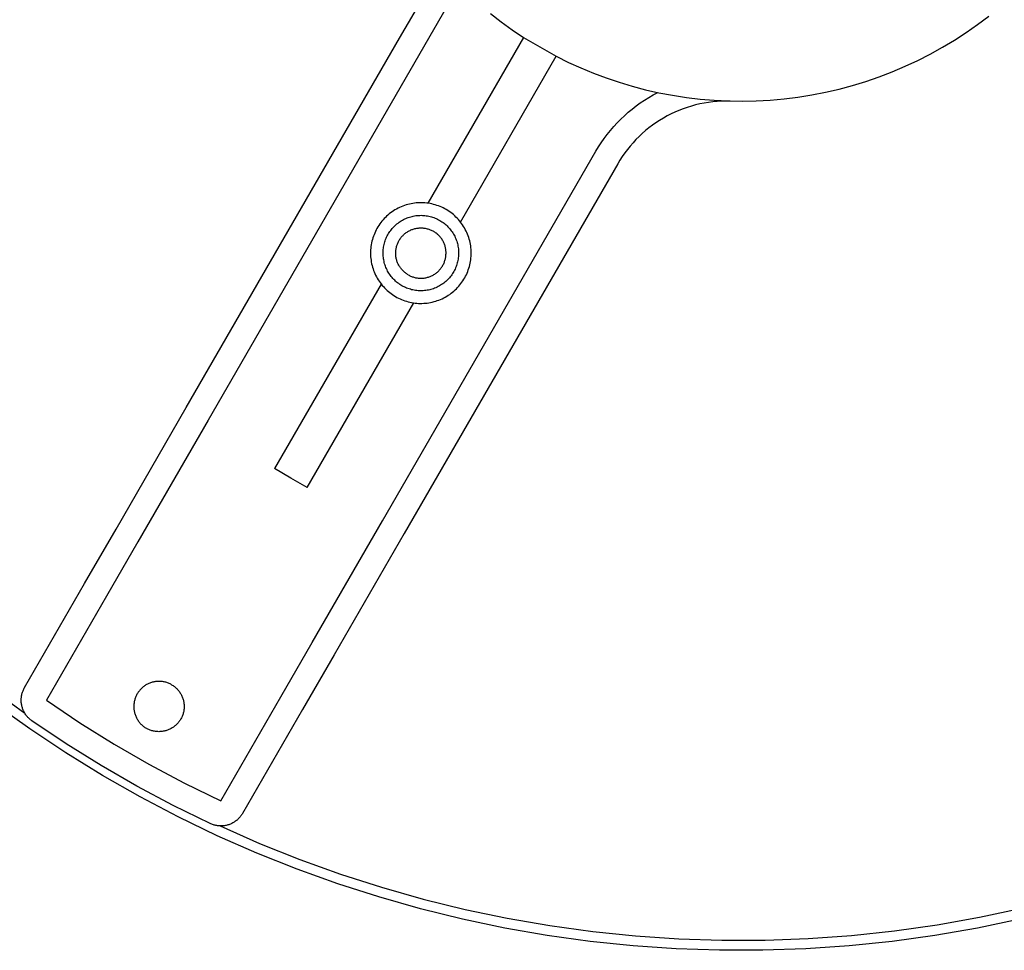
# Model space of a CAD drawing. Header units: millimetres. Extents: x -4170 to -1673, y 3725 to 5351.
# Tile 10 of 49: x -3647 to -3569, y 4884 to 4958. Entities that reach past the tile are written whole.
import ezdxf

# ---------------------------------------------------------------- set-up
doc = ezdxf.new("R2010")
doc.units = ezdxf.units.MM
doc.layers.add('Make2D$Visible$Curvas', color=7, linetype='Continuous')

msp = doc.modelspace()

# ---------------------------------------------------------------- linework, layer by layer
at = {"layer": 'Make2D$Visible$Curvas', "color": 7, "lineweight": -3, "true_color": 0xededed}
for p, q in [((-3616.68, 4956.988), (-3613.412, 4962.649)), ((-3611.973, 4961.141), (-3631.905, 4926.618)), ((-3609.476, 4958.932), (-3608.617, 4958.272)), ((-3608.617, 4958.272), (-3607.736, 4957.641)), ((-3571.669, 4957.439), (-3570.758, 4958.076)), ((-3570.758, 4958.076), (-3569.87, 4958.744)), ((-3607.736, 4957.641), (-3606.833, 4957.041)), ((-3572.601, 4956.834), (-3571.669, 4957.439)), ((-3633.637, 4927.618), (-3616.68, 4956.988)), ((-3606.833, 4957.041), (-3614.441, 4943.864)), ((-3606.833, 4957.041), (-3604.238, 4955.542)), ((-3573.554, 4956.262), (-3572.601, 4956.834)), ((-3575.516, 4955.218), (-3574.526, 4955.723)), ((-3574.526, 4955.723), (-3573.554, 4956.262)), ((-3611.844, 4942.367), (-3604.238, 4955.542)), ((-3604.236, 4955.541), (-3603.265, 4955.06)), ((-3603.265, 4955.06), (-3602.278, 4954.613)), ((-3576.523, 4954.748), (-3575.516, 4955.218)), ((-3602.278, 4954.613), (-3601.277, 4954.199)), ((-3601.277, 4954.199), (-3600.262, 4953.819)), ((-3578.583, 4953.914), (-3577.545, 4954.313)), ((-3577.545, 4954.313), (-3576.523, 4954.748)), ((-3600.262, 4953.819), (-3599.235, 4953.474)), ((-3599.235, 4953.474), (-3598.197, 4953.163)), ((-3580.696, 4953.225), (-3579.633, 4953.551)), ((-3579.633, 4953.551), (-3578.583, 4953.914)), ((-3598.197, 4953.163), (-3597.149, 4952.889)), ((-3597.149, 4952.889), (-3596.092, 4952.649)), ((-3596.533, 4952.476), (-3596.176, 4952.667)), ((-3596.092, 4952.649), (-3595, 4952.441)), ((-3583.942, 4952.47), (-3582.851, 4952.684)), ((-3582.851, 4952.684), (-3581.769, 4952.936)), ((-3581.769, 4952.936), (-3580.696, 4953.225)), ((-3597.89, 4951.596), (-3597.562, 4951.833)), ((-3597.562, 4951.833), (-3597.226, 4952.059)), ((-3597.226, 4952.059), (-3596.883, 4952.273)), ((-3596.883, 4952.273), (-3596.533, 4952.476)), ((-3595, 4952.441), (-3593.902, 4952.271)), ((-3593.902, 4952.271), (-3592.798, 4952.139)), ((-3592.496, 4951.826), (-3592.836, 4951.758)), ((-3592.798, 4952.139), (-3591.691, 4952.046)), ((-3592.154, 4951.883), (-3592.496, 4951.826)), ((-3591.81, 4951.927), (-3592.154, 4951.883)), ((-3591.465, 4951.96), (-3591.81, 4951.927)), ((-3591.691, 4952.046), (-3590.581, 4951.991)), ((-3591.119, 4951.98), (-3591.465, 4951.96)), ((-3590.773, 4951.989), (-3591.119, 4951.98)), ((-3590.426, 4951.985), (-3590.773, 4951.989)), ((-3590.581, 4951.991), (-3589.47, 4951.974)), ((-3589.47, 4951.974), (-3588.359, 4951.997)), ((-3588.359, 4951.997), (-3587.249, 4952.057)), ((-3587.249, 4952.057), (-3586.142, 4952.157)), ((-3586.142, 4952.157), (-3585.039, 4952.294)), ((-3585.039, 4952.294), (-3583.942, 4952.47)), ((-3598.823, 4950.821), (-3598.521, 4951.09)), ((-3598.521, 4951.09), (-3598.21, 4951.348)), ((-3598.21, 4951.348), (-3597.89, 4951.596)), ((-3594.807, 4951.107), (-3595.12, 4950.959)), ((-3594.488, 4951.244), (-3594.807, 4951.107)), ((-3594.165, 4951.369), (-3594.488, 4951.244)), ((-3593.838, 4951.484), (-3594.165, 4951.369)), ((-3593.507, 4951.587), (-3593.838, 4951.484)), ((-3593.173, 4951.678), (-3593.507, 4951.587)), ((-3592.836, 4951.758), (-3593.173, 4951.678)), ((-3599.674, 4949.955), (-3599.4, 4950.253)), ((-3599.4, 4950.253), (-3599.116, 4950.542)), ((-3599.116, 4950.542), (-3598.823, 4950.821)), ((-3596.317, 4950.262), (-3596.601, 4950.062)), ((-3596.027, 4950.452), (-3596.317, 4950.262)), ((-3595.731, 4950.631), (-3596.027, 4950.452)), ((-3595.428, 4950.8), (-3595.731, 4950.631)), ((-3595.12, 4950.959), (-3595.428, 4950.8)), ((-3600.19, 4949.332), (-3599.937, 4949.648)), ((-3599.937, 4949.648), (-3599.674, 4949.955)), ((-3597.146, 4949.634), (-3597.407, 4949.406)), ((-3596.877, 4949.853), (-3597.146, 4949.634)), ((-3596.601, 4950.062), (-3596.877, 4949.853)), ((-3600.663, 4948.676), (-3600.432, 4949.008)), ((-3600.432, 4949.008), (-3600.19, 4949.332)), ((-3597.904, 4948.924), (-3598.14, 4948.67)), ((-3597.66, 4949.169), (-3597.904, 4948.924)), ((-3597.407, 4949.406), (-3597.66, 4949.169)), ((-3618.049, 4918.618), (-3601.091, 4947.99)), ((-3601.091, 4947.99), (-3600.883, 4948.336)), ((-3600.883, 4948.336), (-3600.663, 4948.676)), ((-3598.585, 4948.138), (-3598.793, 4947.861)), ((-3598.367, 4948.408), (-3598.585, 4948.138)), ((-3598.14, 4948.67), (-3598.367, 4948.408)), ((-3599.181, 4947.287), (-3599.359, 4946.99)), ((-3598.992, 4947.577), (-3599.181, 4947.287)), ((-3598.793, 4947.861), (-3598.992, 4947.577)), ((-3599.359, 4946.99), (-3616.317, 4917.618)), ((-3617.171, 4943.26), (-3617.285, 4943.183)), ((-3617.053, 4943.333), (-3617.171, 4943.26)), ((-3616.934, 4943.402), (-3617.053, 4943.333)), ((-3616.812, 4943.467), (-3616.934, 4943.402)), ((-3616.688, 4943.528), (-3616.812, 4943.467)), ((-3616.562, 4943.584), (-3616.688, 4943.528)), ((-3616.434, 4943.636), (-3616.562, 4943.584)), ((-3616.304, 4943.683), (-3616.434, 4943.636)), ((-3616.173, 4943.726), (-3616.304, 4943.683)), ((-3616.04, 4943.764), (-3616.173, 4943.726)), ((-3615.906, 4943.798), (-3616.04, 4943.764)), ((-3615.771, 4943.827), (-3615.906, 4943.798)), ((-3615.635, 4943.852), (-3615.771, 4943.827)), ((-3615.499, 4943.871), (-3615.635, 4943.852)), ((-3615.361, 4943.886), (-3615.499, 4943.871)), ((-3615.224, 4943.897), (-3615.361, 4943.886)), ((-3615.086, 4943.902), (-3615.224, 4943.897)), ((-3614.948, 4943.903), (-3615.086, 4943.902)), ((-3614.81, 4943.899), (-3614.948, 4943.903)), ((-3614.672, 4943.89), (-3614.81, 4943.899)), ((-3614.534, 4943.876), (-3614.672, 4943.89)), ((-3614.397, 4943.858), (-3614.534, 4943.876)), ((-3614.261, 4943.835), (-3614.397, 4943.858)), ((-3614.126, 4943.807), (-3614.261, 4943.835)), ((-3613.992, 4943.775), (-3614.126, 4943.807)), ((-3613.859, 4943.738), (-3613.992, 4943.775)), ((-3613.727, 4943.697), (-3613.859, 4943.738)), ((-3613.597, 4943.651), (-3613.727, 4943.697)), ((-3613.468, 4943.6), (-3613.597, 4943.651)), ((-3613.342, 4943.545), (-3613.468, 4943.6)), ((-3613.217, 4943.486), (-3613.342, 4943.545)), ((-3613.094, 4943.422), (-3613.217, 4943.486)), ((-3612.974, 4943.355), (-3613.094, 4943.422)), ((-3612.856, 4943.283), (-3612.974, 4943.355)), ((-3612.741, 4943.207), (-3612.856, 4943.283)), ((-3612.628, 4943.127), (-3612.741, 4943.207)), ((-3618.093, 4942.435), (-3618.178, 4942.326)), ((-3618.004, 4942.54), (-3618.093, 4942.435)), ((-3617.911, 4942.642), (-3618.004, 4942.54)), ((-3617.815, 4942.741), (-3617.911, 4942.642)), ((-3617.715, 4942.837), (-3617.815, 4942.741)), ((-3617.612, 4942.929), (-3617.715, 4942.837)), ((-3617.506, 4943.017), (-3617.612, 4942.929)), ((-3617.397, 4943.102), (-3617.506, 4943.017)), ((-3617.285, 4943.183), (-3617.397, 4943.102)), ((-3616.643, 4942.411), (-3616.555, 4942.466)), ((-3616.555, 4942.466), (-3616.466, 4942.518)), ((-3616.466, 4942.518), (-3616.375, 4942.567)), ((-3616.375, 4942.567), (-3616.282, 4942.613)), ((-3616.282, 4942.613), (-3616.188, 4942.656)), ((-3616.188, 4942.656), (-3616.092, 4942.696)), ((-3616.092, 4942.696), (-3615.995, 4942.732)), ((-3615.995, 4942.732), (-3615.897, 4942.765)), ((-3615.897, 4942.765), (-3615.797, 4942.794)), ((-3615.797, 4942.794), (-3615.697, 4942.82)), ((-3615.697, 4942.82), (-3615.596, 4942.842)), ((-3615.596, 4942.842), (-3615.494, 4942.861)), ((-3615.494, 4942.861), (-3615.392, 4942.877)), ((-3615.392, 4942.877), (-3615.289, 4942.889)), ((-3615.289, 4942.889), (-3615.186, 4942.897)), ((-3615.186, 4942.897), (-3615.082, 4942.902)), ((-3615.082, 4942.902), (-3614.979, 4942.903)), ((-3614.979, 4942.903), (-3614.875, 4942.901)), ((-3614.875, 4942.901), (-3614.772, 4942.895)), ((-3614.772, 4942.895), (-3614.668, 4942.885)), ((-3614.668, 4942.885), (-3614.566, 4942.872)), ((-3614.566, 4942.872), (-3614.463, 4942.856)), ((-3614.463, 4942.856), (-3614.362, 4942.835)), ((-3614.362, 4942.835), (-3614.261, 4942.812)), ((-3614.261, 4942.812), (-3614.161, 4942.785)), ((-3614.161, 4942.785), (-3614.062, 4942.754)), ((-3614.062, 4942.754), (-3613.964, 4942.72)), ((-3613.964, 4942.72), (-3613.868, 4942.683)), ((-3613.868, 4942.683), (-3613.772, 4942.642)), ((-3613.772, 4942.642), (-3613.679, 4942.598)), ((-3613.679, 4942.598), (-3613.586, 4942.551)), ((-3613.586, 4942.551), (-3613.496, 4942.501)), ((-3613.496, 4942.501), (-3613.407, 4942.448)), ((-3613.407, 4942.448), (-3613.32, 4942.391)), ((-3612.518, 4943.043), (-3612.628, 4943.127)), ((-3612.411, 4942.956), (-3612.518, 4943.043)), ((-3612.307, 4942.865), (-3612.411, 4942.956)), ((-3612.207, 4942.77), (-3612.307, 4942.865)), ((-3612.109, 4942.672), (-3612.207, 4942.77)), ((-3612.016, 4942.571), (-3612.109, 4942.672)), ((-3611.925, 4942.467), (-3612.016, 4942.571)), ((-3611.839, 4942.359), (-3611.925, 4942.467)), ((-3618.547, 4941.743), (-3618.609, 4941.62)), ((-3618.482, 4941.865), (-3618.547, 4941.743)), ((-3618.412, 4941.984), (-3618.482, 4941.865)), ((-3618.338, 4942.101), (-3618.412, 4941.984)), ((-3618.26, 4942.215), (-3618.338, 4942.101)), ((-3618.178, 4942.326), (-3618.26, 4942.215)), ((-3617.455, 4941.621), (-3617.394, 4941.705)), ((-3617.394, 4941.705), (-3617.33, 4941.787)), ((-3617.33, 4941.787), (-3617.264, 4941.866)), ((-3617.264, 4941.866), (-3617.195, 4941.944)), ((-3617.195, 4941.944), (-3617.123, 4942.018)), ((-3617.123, 4942.018), (-3617.049, 4942.09)), ((-3617.049, 4942.09), (-3616.972, 4942.16)), ((-3616.972, 4942.16), (-3616.893, 4942.227)), ((-3616.893, 4942.227), (-3616.812, 4942.291)), ((-3616.812, 4942.291), (-3616.728, 4942.352)), ((-3616.728, 4942.352), (-3616.643, 4942.411)), ((-3616.035, 4941.612), (-3615.976, 4941.647)), ((-3615.976, 4941.647), (-3615.915, 4941.679)), ((-3615.915, 4941.679), (-3615.853, 4941.71)), ((-3615.853, 4941.71), (-3615.79, 4941.739)), ((-3615.79, 4941.739), (-3615.726, 4941.765)), ((-3615.726, 4941.765), (-3615.662, 4941.789)), ((-3615.662, 4941.789), (-3615.596, 4941.811)), ((-3615.596, 4941.811), (-3615.53, 4941.83)), ((-3615.53, 4941.83), (-3615.463, 4941.848)), ((-3615.463, 4941.848), (-3615.396, 4941.863)), ((-3615.396, 4941.863), (-3615.328, 4941.875)), ((-3615.328, 4941.875), (-3615.26, 4941.886)), ((-3615.26, 4941.886), (-3615.191, 4941.894)), ((-3615.191, 4941.894), (-3615.122, 4941.899)), ((-3615.122, 4941.899), (-3615.053, 4941.902)), ((-3615.053, 4941.902), (-3614.984, 4941.903)), ((-3614.984, 4941.903), (-3614.915, 4941.901)), ((-3614.915, 4941.901), (-3614.846, 4941.898)), ((-3614.846, 4941.898), (-3614.778, 4941.891)), ((-3614.778, 4941.891), (-3614.709, 4941.882)), ((-3614.709, 4941.882), (-3614.641, 4941.871)), ((-3614.641, 4941.871), (-3614.573, 4941.858)), ((-3614.573, 4941.858), (-3614.506, 4941.842)), ((-3614.506, 4941.842), (-3614.439, 4941.824)), ((-3614.439, 4941.824), (-3614.373, 4941.804)), ((-3614.373, 4941.804), (-3614.308, 4941.781)), ((-3614.308, 4941.781), (-3614.244, 4941.756)), ((-3614.244, 4941.756), (-3614.18, 4941.729)), ((-3614.18, 4941.729), (-3614.118, 4941.7)), ((-3614.118, 4941.7), (-3614.056, 4941.669)), ((-3614.056, 4941.669), (-3613.996, 4941.635)), ((-3613.32, 4942.391), (-3613.235, 4942.332)), ((-3613.235, 4942.332), (-3613.152, 4942.27)), ((-3613.152, 4942.27), (-3613.072, 4942.205)), ((-3613.072, 4942.205), (-3612.994, 4942.137)), ((-3612.994, 4942.137), (-3612.918, 4942.067)), ((-3612.918, 4942.067), (-3612.844, 4941.994)), ((-3612.844, 4941.994), (-3612.773, 4941.918)), ((-3612.773, 4941.918), (-3612.705, 4941.84)), ((-3612.705, 4941.84), (-3612.64, 4941.76)), ((-3612.64, 4941.76), (-3612.577, 4941.678)), ((-3612.577, 4941.678), (-3612.517, 4941.593)), ((-3611.756, 4942.249), (-3611.839, 4942.359)), ((-3611.677, 4942.136), (-3611.756, 4942.249)), ((-3611.602, 4942.02), (-3611.677, 4942.136)), ((-3611.531, 4941.901), (-3611.602, 4942.02)), ((-3611.464, 4941.78), (-3611.531, 4941.901)), ((-3611.401, 4941.657), (-3611.464, 4941.78)), ((-3611.343, 4941.532), (-3611.401, 4941.657)), ((-3618.85, 4940.974), (-3618.884, 4940.84)), ((-3618.811, 4941.106), (-3618.85, 4940.974)), ((-3618.767, 4941.237), (-3618.811, 4941.106)), ((-3618.718, 4941.366), (-3618.767, 4941.237)), ((-3618.666, 4941.494), (-3618.718, 4941.366)), ((-3618.609, 4941.62), (-3618.666, 4941.494)), ((-3617.862, 4940.787), (-3617.83, 4940.886)), ((-3617.83, 4940.886), (-3617.795, 4940.983)), ((-3617.795, 4940.983), (-3617.756, 4941.079)), ((-3617.756, 4941.079), (-3617.713, 4941.174)), ((-3617.713, 4941.174), (-3617.668, 4941.267)), ((-3617.668, 4941.267), (-3617.619, 4941.358)), ((-3617.619, 4941.358), (-3617.568, 4941.448)), ((-3617.568, 4941.448), (-3617.513, 4941.536)), ((-3617.513, 4941.536), (-3617.455, 4941.621)), ((-3616.777, 4940.812), (-3616.745, 4940.873)), ((-3616.745, 4940.873), (-3616.71, 4940.933)), ((-3616.71, 4940.933), (-3616.674, 4940.991)), ((-3616.674, 4940.991), (-3616.635, 4941.049)), ((-3616.635, 4941.049), (-3616.595, 4941.105)), ((-3616.595, 4941.105), (-3616.552, 4941.159)), ((-3616.552, 4941.159), (-3616.508, 4941.212)), ((-3616.508, 4941.212), (-3616.462, 4941.263)), ((-3616.462, 4941.263), (-3616.414, 4941.313)), ((-3616.414, 4941.313), (-3616.365, 4941.361)), ((-3616.365, 4941.361), (-3616.313, 4941.408)), ((-3616.313, 4941.408), (-3616.261, 4941.452)), ((-3616.261, 4941.452), (-3616.206, 4941.495)), ((-3616.206, 4941.495), (-3616.151, 4941.536)), ((-3616.151, 4941.536), (-3616.094, 4941.575)), ((-3616.094, 4941.575), (-3616.035, 4941.612)), ((-3613.937, 4941.6), (-3613.996, 4941.635)), ((-3613.879, 4941.562), (-3613.937, 4941.6)), ((-3613.822, 4941.522), (-3613.879, 4941.562)), ((-3613.767, 4941.481), (-3613.822, 4941.522)), ((-3613.713, 4941.438), (-3613.767, 4941.481)), ((-3613.661, 4941.392), (-3613.713, 4941.438)), ((-3613.61, 4941.346), (-3613.661, 4941.392)), ((-3613.561, 4941.297), (-3613.61, 4941.346)), ((-3613.514, 4941.246), (-3613.561, 4941.297)), ((-3613.469, 4941.195), (-3613.514, 4941.246)), ((-3613.425, 4941.141), (-3613.469, 4941.195)), ((-3613.383, 4941.086), (-3613.425, 4941.141)), ((-3613.343, 4941.03), (-3613.383, 4941.086)), ((-3613.305, 4940.972), (-3613.343, 4941.03)), ((-3613.269, 4940.913), (-3613.305, 4940.972)), ((-3613.236, 4940.853), (-3613.269, 4940.913)), ((-3612.517, 4941.593), (-3612.46, 4941.506)), ((-3612.46, 4941.506), (-3612.406, 4941.418)), ((-3612.406, 4941.418), (-3612.356, 4941.328)), ((-3612.356, 4941.328), (-3612.308, 4941.236)), ((-3612.308, 4941.236), (-3612.264, 4941.142)), ((-3612.264, 4941.142), (-3612.222, 4941.047)), ((-3612.222, 4941.047), (-3612.185, 4940.951)), ((-3612.185, 4940.951), (-3612.15, 4940.853)), ((-3611.289, 4941.405), (-3611.343, 4941.532)), ((-3611.239, 4941.276), (-3611.289, 4941.405)), ((-3611.194, 4941.146), (-3611.239, 4941.276)), ((-3611.153, 4941.014), (-3611.194, 4941.146)), ((-3611.117, 4940.881), (-3611.153, 4941.014)), ((-3611.086, 4940.746), (-3611.117, 4940.881)), ((-3618.988, 4940.158), (-3618.994, 4940.02)), ((-3618.976, 4940.296), (-3618.988, 4940.158)), ((-3618.961, 4940.433), (-3618.976, 4940.296)), ((-3618.94, 4940.57), (-3618.961, 4940.433)), ((-3618.914, 4940.705), (-3618.94, 4940.57)), ((-3618.884, 4940.84), (-3618.914, 4940.705)), ((-3617.991, 4940.076), (-3617.983, 4940.179)), ((-3617.983, 4940.179), (-3617.972, 4940.282)), ((-3617.972, 4940.282), (-3617.957, 4940.384)), ((-3617.957, 4940.384), (-3617.939, 4940.486)), ((-3617.939, 4940.486), (-3617.917, 4940.587)), ((-3617.917, 4940.587), (-3617.891, 4940.688)), ((-3617.891, 4940.688), (-3617.862, 4940.787)), ((-3616.992, 4940.018), (-3616.987, 4940.087)), ((-3616.987, 4940.087), (-3616.98, 4940.156)), ((-3616.98, 4940.156), (-3616.97, 4940.224)), ((-3616.97, 4940.224), (-3616.958, 4940.292)), ((-3616.958, 4940.292), (-3616.943, 4940.359)), ((-3616.943, 4940.359), (-3616.926, 4940.426)), ((-3616.926, 4940.426), (-3616.907, 4940.493)), ((-3616.907, 4940.493), (-3616.885, 4940.558)), ((-3616.885, 4940.558), (-3616.862, 4940.623)), ((-3616.862, 4940.623), (-3616.836, 4940.687)), ((-3616.836, 4940.687), (-3616.808, 4940.75)), ((-3616.808, 4940.75), (-3616.777, 4940.812)), ((-3613.204, 4940.792), (-3613.236, 4940.853)), ((-3613.174, 4940.729), (-3613.204, 4940.792)), ((-3613.147, 4940.666), (-3613.174, 4940.729)), ((-3613.122, 4940.602), (-3613.147, 4940.666)), ((-3613.099, 4940.536), (-3613.122, 4940.602)), ((-3613.078, 4940.471), (-3613.099, 4940.536)), ((-3613.06, 4940.404), (-3613.078, 4940.471)), ((-3613.043, 4940.337), (-3613.06, 4940.404)), ((-3613.03, 4940.269), (-3613.043, 4940.337)), ((-3613.018, 4940.201), (-3613.03, 4940.269)), ((-3613.009, 4940.133), (-3613.018, 4940.201)), ((-3613.002, 4940.064), (-3613.009, 4940.133)), ((-3612.15, 4940.853), (-3612.119, 4940.754)), ((-3612.119, 4940.754), (-3612.091, 4940.655)), ((-3612.091, 4940.655), (-3612.067, 4940.554)), ((-3612.067, 4940.554), (-3612.046, 4940.452)), ((-3612.046, 4940.452), (-3612.029, 4940.35)), ((-3612.029, 4940.35), (-3612.016, 4940.248)), ((-3612.016, 4940.248), (-3612.005, 4940.144)), ((-3612.005, 4940.144), (-3611.999, 4940.041)), ((-3611.059, 4940.611), (-3611.086, 4940.746)), ((-3611.037, 4940.474), (-3611.059, 4940.611)), ((-3611.019, 4940.337), (-3611.037, 4940.474)), ((-3611.007, 4940.2), (-3611.019, 4940.337)), ((-3610.999, 4940.062), (-3611.007, 4940.2)), ((-3618.994, 4940.02), (-3618.996, 4939.882)), ((-3618.996, 4939.882), (-3618.993, 4939.744)), ((-3618.993, 4939.744), (-3618.985, 4939.606)), ((-3618.985, 4939.606), (-3618.972, 4939.469)), ((-3618.972, 4939.469), (-3618.955, 4939.332)), ((-3618.955, 4939.332), (-3618.933, 4939.196)), ((-3617.996, 4939.869), (-3617.995, 4939.972)), ((-3617.993, 4939.765), (-3617.996, 4939.869)), ((-3617.995, 4939.972), (-3617.991, 4940.076)), ((-3617.986, 4939.662), (-3617.993, 4939.765)), ((-3617.976, 4939.559), (-3617.986, 4939.662)), ((-3617.962, 4939.456), (-3617.976, 4939.559)), ((-3617.945, 4939.354), (-3617.962, 4939.456)), ((-3617.924, 4939.252), (-3617.945, 4939.354)), ((-3616.996, 4939.88), (-3616.995, 4939.949)), ((-3616.994, 4939.811), (-3616.996, 4939.88)), ((-3616.995, 4939.949), (-3616.992, 4940.018)), ((-3616.989, 4939.742), (-3616.994, 4939.811)), ((-3616.983, 4939.673), (-3616.989, 4939.742)), ((-3616.973, 4939.605), (-3616.983, 4939.673)), ((-3616.962, 4939.537), (-3616.973, 4939.605)), ((-3616.948, 4939.469), (-3616.962, 4939.537)), ((-3616.932, 4939.402), (-3616.948, 4939.469)), ((-3616.914, 4939.336), (-3616.932, 4939.402)), ((-3616.893, 4939.27), (-3616.914, 4939.336)), ((-3613.106, 4939.248), (-3613.085, 4939.314)), ((-3613.085, 4939.314), (-3613.065, 4939.38)), ((-3613.065, 4939.38), (-3613.049, 4939.447)), ((-3613.049, 4939.447), (-3613.034, 4939.514)), ((-3613.034, 4939.514), (-3613.022, 4939.582)), ((-3613.022, 4939.582), (-3613.012, 4939.651)), ((-3613.012, 4939.651), (-3613.004, 4939.719)), ((-3613.004, 4939.719), (-3612.999, 4939.788)), ((-3612.998, 4939.995), (-3613.002, 4940.064)), ((-3612.999, 4939.788), (-3612.996, 4939.857)), ((-3612.996, 4939.926), (-3612.998, 4939.995)), ((-3612.996, 4939.857), (-3612.996, 4939.926)), ((-3612.053, 4939.32), (-3612.075, 4939.219)), ((-3612.035, 4939.422), (-3612.053, 4939.32)), ((-3612.02, 4939.524), (-3612.035, 4939.422)), ((-3612.008, 4939.627), (-3612.02, 4939.524)), ((-3612.001, 4939.731), (-3612.008, 4939.627)), ((-3611.997, 4939.834), (-3612.001, 4939.731)), ((-3611.999, 4940.041), (-3611.996, 4939.938)), ((-3611.996, 4939.938), (-3611.997, 4939.834)), ((-3611.052, 4939.237), (-3611.031, 4939.373)), ((-3611.031, 4939.373), (-3611.015, 4939.51)), ((-3611.015, 4939.51), (-3611.004, 4939.648)), ((-3611.004, 4939.648), (-3610.997, 4939.786)), ((-3610.996, 4939.924), (-3610.999, 4940.062)), ((-3610.997, 4939.786), (-3610.996, 4939.924)), ((-3618.933, 4939.196), (-3618.906, 4939.06)), ((-3618.906, 4939.06), (-3618.874, 4938.926)), ((-3618.874, 4938.926), (-3618.838, 4938.792)), ((-3618.838, 4938.792), (-3618.798, 4938.66)), ((-3618.798, 4938.66), (-3618.753, 4938.53)), ((-3618.753, 4938.53), (-3618.703, 4938.401)), ((-3617.9, 4939.152), (-3617.924, 4939.252)), ((-3617.872, 4939.052), (-3617.9, 4939.152)), ((-3617.841, 4938.953), (-3617.872, 4939.052)), ((-3617.807, 4938.855), (-3617.841, 4938.953)), ((-3617.769, 4938.759), (-3617.807, 4938.855)), ((-3617.728, 4938.664), (-3617.769, 4938.759)), ((-3617.684, 4938.57), (-3617.728, 4938.664)), ((-3617.636, 4938.478), (-3617.684, 4938.57)), ((-3616.87, 4939.205), (-3616.893, 4939.27)), ((-3616.845, 4939.14), (-3616.87, 4939.205)), ((-3616.817, 4939.077), (-3616.845, 4939.14)), ((-3616.788, 4939.015), (-3616.817, 4939.077)), ((-3616.756, 4938.953), (-3616.788, 4939.015)), ((-3616.722, 4938.893), (-3616.756, 4938.953)), ((-3616.686, 4938.834), (-3616.722, 4938.893)), ((-3616.648, 4938.776), (-3616.686, 4938.834)), ((-3616.608, 4938.72), (-3616.648, 4938.776)), ((-3616.567, 4938.665), (-3616.608, 4938.72)), ((-3616.523, 4938.612), (-3616.567, 4938.665)), ((-3616.477, 4938.56), (-3616.523, 4938.612)), ((-3616.43, 4938.509), (-3616.477, 4938.56)), ((-3613.577, 4938.493), (-3613.53, 4938.543)), ((-3613.53, 4938.543), (-3613.484, 4938.594)), ((-3613.484, 4938.594), (-3613.439, 4938.647)), ((-3613.439, 4938.647), (-3613.397, 4938.702)), ((-3613.397, 4938.702), (-3613.356, 4938.758)), ((-3613.356, 4938.758), (-3613.318, 4938.815)), ((-3613.318, 4938.815), (-3613.281, 4938.873)), ((-3613.281, 4938.873), (-3613.247, 4938.933)), ((-3613.247, 4938.933), (-3613.214, 4938.994)), ((-3613.214, 4938.994), (-3613.184, 4939.056)), ((-3613.184, 4939.056), (-3613.156, 4939.119)), ((-3613.156, 4939.119), (-3613.13, 4939.183)), ((-3613.13, 4939.183), (-3613.106, 4939.248)), ((-3612.324, 4938.54), (-3612.372, 4938.448)), ((-3612.278, 4938.633), (-3612.324, 4938.54)), ((-3612.236, 4938.727), (-3612.278, 4938.633)), ((-3612.197, 4938.823), (-3612.236, 4938.727)), ((-3612.161, 4938.92), (-3612.197, 4938.823)), ((-3612.129, 4939.019), (-3612.161, 4938.92)), ((-3612.1, 4939.118), (-3612.129, 4939.019)), ((-3612.075, 4939.219), (-3612.1, 4939.118)), ((-3611.273, 4938.44), (-3611.225, 4938.569)), ((-3611.225, 4938.569), (-3611.181, 4938.7)), ((-3611.181, 4938.7), (-3611.142, 4938.832)), ((-3611.142, 4938.832), (-3611.107, 4938.966)), ((-3611.107, 4938.966), (-3611.077, 4939.101)), ((-3611.077, 4939.101), (-3611.052, 4939.237)), ((-3618.703, 4938.401), (-3618.649, 4938.274)), ((-3618.649, 4938.274), (-3618.591, 4938.149)), ((-3618.591, 4938.149), (-3618.528, 4938.026)), ((-3618.528, 4938.026), (-3618.461, 4937.905)), ((-3618.461, 4937.905), (-3618.39, 4937.787)), ((-3618.39, 4937.787), (-3618.315, 4937.671)), ((-3617.585, 4938.388), (-3617.636, 4938.478)), ((-3617.531, 4938.3), (-3617.585, 4938.388)), ((-3617.474, 4938.213), (-3617.531, 4938.3)), ((-3617.415, 4938.129), (-3617.474, 4938.213)), ((-3617.352, 4938.046), (-3617.415, 4938.129)), ((-3617.286, 4937.966), (-3617.352, 4938.046)), ((-3617.218, 4937.888), (-3617.286, 4937.966)), ((-3617.147, 4937.813), (-3617.218, 4937.888)), ((-3617.074, 4937.739), (-3617.147, 4937.813)), ((-3616.998, 4937.669), (-3617.074, 4937.739)), ((-3616.381, 4938.461), (-3616.43, 4938.509)), ((-3616.331, 4938.414), (-3616.381, 4938.461)), ((-3616.278, 4938.369), (-3616.331, 4938.414)), ((-3616.225, 4938.325), (-3616.278, 4938.369)), ((-3616.169, 4938.284), (-3616.225, 4938.325)), ((-3616.113, 4938.244), (-3616.169, 4938.284)), ((-3616.055, 4938.207), (-3616.113, 4938.244)), ((-3615.996, 4938.171), (-3616.055, 4938.207)), ((-3615.996, 4938.171), (-3615.935, 4938.138)), ((-3615.935, 4938.138), (-3615.874, 4938.106)), ((-3615.874, 4938.106), (-3615.811, 4938.077)), ((-3615.811, 4938.077), (-3615.748, 4938.05)), ((-3615.748, 4938.05), (-3615.683, 4938.025)), ((-3615.683, 4938.025), (-3615.618, 4938.002)), ((-3615.618, 4938.002), (-3615.552, 4937.982)), ((-3615.552, 4937.982), (-3615.486, 4937.964)), ((-3615.486, 4937.964), (-3615.418, 4937.948)), ((-3615.418, 4937.948), (-3615.351, 4937.935)), ((-3615.351, 4937.935), (-3615.282, 4937.924)), ((-3615.282, 4937.924), (-3615.214, 4937.915)), ((-3615.214, 4937.915), (-3615.145, 4937.909)), ((-3615.145, 4937.909), (-3615.076, 4937.905)), ((-3615.076, 4937.905), (-3615.007, 4937.903)), ((-3615.007, 4937.903), (-3614.938, 4937.904)), ((-3614.938, 4937.904), (-3614.869, 4937.907)), ((-3614.869, 4937.907), (-3614.8, 4937.913)), ((-3614.8, 4937.913), (-3614.732, 4937.921)), ((-3614.732, 4937.921), (-3614.664, 4937.931)), ((-3614.664, 4937.931), (-3614.596, 4937.944)), ((-3614.596, 4937.944), (-3614.528, 4937.958)), ((-3614.528, 4937.958), (-3614.461, 4937.976)), ((-3614.461, 4937.976), (-3614.395, 4937.995)), ((-3614.395, 4937.995), (-3614.33, 4938.017)), ((-3614.33, 4938.017), (-3614.265, 4938.041)), ((-3614.265, 4938.041), (-3614.201, 4938.068)), ((-3614.201, 4938.068), (-3614.138, 4938.096)), ((-3614.138, 4938.096), (-3614.077, 4938.127)), ((-3614.077, 4938.127), (-3614.016, 4938.16)), ((-3614.016, 4938.16), (-3613.956, 4938.195)), ((-3613.956, 4938.195), (-3613.898, 4938.231)), ((-3613.898, 4938.231), (-3613.841, 4938.27)), ((-3613.841, 4938.27), (-3613.785, 4938.311)), ((-3613.785, 4938.311), (-3613.731, 4938.354)), ((-3613.731, 4938.354), (-3613.678, 4938.398)), ((-3613.678, 4938.398), (-3613.627, 4938.445)), ((-3613.627, 4938.445), (-3613.577, 4938.493)), ((-3612.868, 4937.788), (-3612.943, 4937.716)), ((-3612.797, 4937.863), (-3612.868, 4937.788)), ((-3612.727, 4937.94), (-3612.797, 4937.863)), ((-3612.661, 4938.019), (-3612.727, 4937.94)), ((-3612.597, 4938.101), (-3612.661, 4938.019)), ((-3612.537, 4938.185), (-3612.597, 4938.101)), ((-3612.479, 4938.271), (-3612.537, 4938.185)), ((-3612.424, 4938.358), (-3612.479, 4938.271)), ((-3612.372, 4938.448), (-3612.424, 4938.358)), ((-3611.654, 4937.705), (-3611.58, 4937.822)), ((-3611.58, 4937.822), (-3611.51, 4937.941)), ((-3611.51, 4937.941), (-3611.444, 4938.063)), ((-3611.444, 4938.063), (-3611.383, 4938.186)), ((-3611.383, 4938.186), (-3611.326, 4938.312)), ((-3611.326, 4938.312), (-3611.273, 4938.44)), ((-3618.15, 4937.442), (-3626.619, 4922.774)), ((-3618.315, 4937.671), (-3618.236, 4937.557)), ((-3618.236, 4937.557), (-3618.153, 4937.447)), ((-3618.153, 4937.447), (-3618.066, 4937.339)), ((-3618.066, 4937.339), (-3617.976, 4937.235)), ((-3617.976, 4937.235), (-3617.882, 4937.134)), ((-3617.882, 4937.134), (-3617.785, 4937.036)), ((-3617.785, 4937.036), (-3617.684, 4936.941)), ((-3616.92, 4937.601), (-3616.998, 4937.669)), ((-3616.839, 4937.536), (-3616.92, 4937.601)), ((-3616.756, 4937.474), (-3616.839, 4937.536)), ((-3616.671, 4937.415), (-3616.756, 4937.474)), ((-3616.585, 4937.358), (-3616.671, 4937.415)), ((-3616.496, 4937.305), (-3616.585, 4937.358)), ((-3616.405, 4937.255), (-3616.496, 4937.305)), ((-3616.313, 4937.208), (-3616.405, 4937.255)), ((-3616.219, 4937.164), (-3616.313, 4937.208)), ((-3616.124, 4937.123), (-3616.219, 4937.164)), ((-3616.027, 4937.086), (-3616.124, 4937.123)), ((-3615.929, 4937.052), (-3616.027, 4937.086)), ((-3615.83, 4937.022), (-3615.929, 4937.052)), ((-3615.73, 4936.994), (-3615.83, 4937.022)), ((-3615.63, 4936.971), (-3615.73, 4936.994)), ((-3615.528, 4936.951), (-3615.63, 4936.971)), ((-3615.426, 4936.934), (-3615.528, 4936.951)), ((-3614.396, 4936.964), (-3614.498, 4936.945)), ((-3614.295, 4936.986), (-3614.396, 4936.964)), ((-3614.194, 4937.012), (-3614.295, 4936.986)), ((-3614.095, 4937.042), (-3614.194, 4937.012)), ((-3613.997, 4937.074), (-3614.095, 4937.042)), ((-3613.9, 4937.11), (-3613.997, 4937.074)), ((-3613.804, 4937.15), (-3613.9, 4937.11)), ((-3613.71, 4937.193), (-3613.804, 4937.15)), ((-3613.617, 4937.239), (-3613.71, 4937.193)), ((-3613.526, 4937.288), (-3613.617, 4937.239)), ((-3613.436, 4937.34), (-3613.526, 4937.288)), ((-3613.349, 4937.396), (-3613.436, 4937.34)), ((-3613.263, 4937.454), (-3613.349, 4937.396)), ((-3613.18, 4937.515), (-3613.263, 4937.454)), ((-3613.098, 4937.579), (-3613.18, 4937.515)), ((-3613.019, 4937.646), (-3613.098, 4937.579)), ((-3612.943, 4937.716), (-3613.019, 4937.646)), ((-3612.38, 4936.877), (-3612.277, 4936.969)), ((-3612.277, 4936.969), (-3612.177, 4937.065)), ((-3612.177, 4937.065), (-3612.081, 4937.164)), ((-3612.081, 4937.164), (-3611.988, 4937.266)), ((-3611.988, 4937.266), (-3611.899, 4937.372)), ((-3611.899, 4937.372), (-3611.813, 4937.48)), ((-3611.813, 4937.48), (-3611.731, 4937.591)), ((-3611.731, 4937.591), (-3611.654, 4937.705)), ((-3617.684, 4936.941), (-3617.58, 4936.85)), ((-3617.58, 4936.85), (-3617.473, 4936.763)), ((-3617.473, 4936.763), (-3617.364, 4936.679)), ((-3617.364, 4936.679), (-3617.251, 4936.599)), ((-3617.251, 4936.599), (-3617.135, 4936.523)), ((-3617.135, 4936.523), (-3617.018, 4936.452)), ((-3617.018, 4936.452), (-3616.897, 4936.384)), ((-3616.897, 4936.384), (-3616.775, 4936.32)), ((-3616.775, 4936.32), (-3616.65, 4936.261)), ((-3616.65, 4936.261), (-3616.523, 4936.206)), ((-3616.523, 4936.206), (-3616.395, 4936.156)), ((-3615.323, 4936.921), (-3615.426, 4936.934)), ((-3615.22, 4936.911), (-3615.323, 4936.921)), ((-3615.117, 4936.906), (-3615.22, 4936.911)), ((-3615.013, 4936.903), (-3615.117, 4936.906)), ((-3614.909, 4936.904), (-3615.013, 4936.903)), ((-3614.806, 4936.909), (-3614.909, 4936.904)), ((-3614.703, 4936.917), (-3614.806, 4936.909)), ((-3614.6, 4936.929), (-3614.703, 4936.917)), ((-3614.498, 4936.945), (-3614.6, 4936.929)), ((-3613.688, 4936.123), (-3613.558, 4936.17)), ((-3613.558, 4936.17), (-3613.43, 4936.222)), ((-3613.43, 4936.222), (-3613.304, 4936.279)), ((-3613.304, 4936.279), (-3613.18, 4936.339)), ((-3613.18, 4936.339), (-3613.058, 4936.404)), ((-3613.058, 4936.404), (-3612.938, 4936.473)), ((-3612.938, 4936.473), (-3612.821, 4936.546)), ((-3612.821, 4936.546), (-3612.706, 4936.623)), ((-3612.706, 4936.623), (-3612.595, 4936.704)), ((-3612.595, 4936.704), (-3612.486, 4936.789)), ((-3612.486, 4936.789), (-3612.38, 4936.877)), ((-3624.021, 4921.274), (-3615.553, 4935.942)), ((-3616.395, 4936.156), (-3616.264, 4936.11)), ((-3616.264, 4936.11), (-3616.133, 4936.068)), ((-3616.133, 4936.068), (-3616, 4936.031)), ((-3616, 4936.031), (-3615.866, 4935.999)), ((-3615.866, 4935.999), (-3615.73, 4935.971)), ((-3615.73, 4935.971), (-3615.594, 4935.948)), ((-3615.594, 4935.948), (-3615.457, 4935.93)), ((-3615.457, 4935.93), (-3615.32, 4935.916)), ((-3615.32, 4935.916), (-3615.182, 4935.907)), ((-3615.182, 4935.907), (-3615.044, 4935.903)), ((-3615.044, 4935.903), (-3614.906, 4935.904)), ((-3614.906, 4935.904), (-3614.768, 4935.91)), ((-3614.768, 4935.91), (-3614.63, 4935.92)), ((-3614.63, 4935.92), (-3614.493, 4935.935)), ((-3614.493, 4935.935), (-3614.356, 4935.955)), ((-3614.356, 4935.955), (-3614.22, 4935.979)), ((-3614.22, 4935.979), (-3614.085, 4936.008)), ((-3614.085, 4936.008), (-3613.951, 4936.042)), ((-3613.951, 4936.042), (-3613.819, 4936.08)), ((-3613.819, 4936.08), (-3613.688, 4936.123)), ((-3639.214, 4917.96), (-3633.637, 4927.618)), ((-3631.905, 4926.618), (-3637.481, 4916.96)), ((-3625.328, 4922.01), (-3626.619, 4922.774)), ((-3624.021, 4921.274), (-3625.328, 4922.01)), ((-3623.625, 4908.96), (-3618.049, 4918.618)), ((-3641.714, 4913.63), (-3639.214, 4917.96)), ((-3616.317, 4917.618), (-3621.893, 4907.96)), ((-3637.481, 4916.96), (-3639.981, 4912.63)), ((-3646.482, 4905.371), (-3641.714, 4913.63)), ((-3639.981, 4912.63), (-3644.749, 4904.371)), ((-3626.125, 4904.63), (-3623.625, 4908.96)), ((-3621.893, 4907.96), (-3624.393, 4903.63)), ((-3636.661, 4905.673), (-3636.723, 4905.643)), ((-3636.598, 4905.702), (-3636.661, 4905.673)), ((-3636.534, 4905.728), (-3636.598, 4905.702)), ((-3636.469, 4905.752), (-3636.534, 4905.728)), ((-3636.404, 4905.774), (-3636.469, 4905.752)), ((-3636.338, 4905.794), (-3636.404, 4905.774)), ((-3636.271, 4905.811), (-3636.338, 4905.794)), ((-3636.203, 4905.826), (-3636.271, 4905.811)), ((-3636.135, 4905.839), (-3636.203, 4905.826)), ((-3636.067, 4905.849), (-3636.135, 4905.839)), ((-3635.999, 4905.857), (-3636.067, 4905.849)), ((-3635.93, 4905.862), (-3635.999, 4905.857)), ((-3635.861, 4905.866), (-3635.93, 4905.862)), ((-3635.792, 4905.866), (-3635.861, 4905.866)), ((-3635.723, 4905.865), (-3635.792, 4905.866)), ((-3635.654, 4905.861), (-3635.723, 4905.865)), ((-3635.585, 4905.854), (-3635.654, 4905.861)), ((-3635.517, 4905.846), (-3635.585, 4905.854)), ((-3635.448, 4905.835), (-3635.517, 4905.846)), ((-3635.381, 4905.821), (-3635.448, 4905.835)), ((-3635.313, 4905.805), (-3635.381, 4905.821)), ((-3635.247, 4905.787), (-3635.313, 4905.805)), ((-3635.181, 4905.767), (-3635.247, 4905.787)), ((-3635.116, 4905.744), (-3635.181, 4905.767)), ((-3635.051, 4905.72), (-3635.116, 4905.744)), ((-3634.988, 4905.693), (-3635.051, 4905.72)), ((-3634.925, 4905.663), (-3634.988, 4905.693)), ((-3634.864, 4905.632), (-3634.925, 4905.663)), ((-3649.176, 4905.318), (-3646.456, 4903.327)), ((-3646.688, 4904.861), (-3646.67, 4904.928)), ((-3646.67, 4904.928), (-3646.65, 4904.994)), ((-3646.65, 4904.994), (-3646.627, 4905.059)), ((-3646.627, 4905.059), (-3646.603, 4905.123)), ((-3646.603, 4905.123), (-3646.576, 4905.187)), ((-3646.576, 4905.187), (-3646.546, 4905.249)), ((-3646.546, 4905.249), (-3646.515, 4905.311)), ((-3646.515, 4905.311), (-3646.482, 4905.371)), ((-3637.518, 4904.896), (-3637.552, 4904.836)), ((-3637.481, 4904.955), (-3637.518, 4904.896)), ((-3637.443, 4905.012), (-3637.481, 4904.955)), ((-3637.402, 4905.068), (-3637.443, 4905.012)), ((-3637.36, 4905.122), (-3637.402, 4905.068)), ((-3637.315, 4905.175), (-3637.36, 4905.122)), ((-3637.269, 4905.227), (-3637.315, 4905.175)), ((-3637.222, 4905.277), (-3637.269, 4905.227)), ((-3637.172, 4905.325), (-3637.222, 4905.277)), ((-3637.121, 4905.371), (-3637.172, 4905.325)), ((-3637.068, 4905.416), (-3637.121, 4905.371)), ((-3637.014, 4905.458), (-3637.068, 4905.416)), ((-3636.958, 4905.499), (-3637.014, 4905.458)), ((-3636.901, 4905.538), (-3636.958, 4905.499)), ((-3636.843, 4905.575), (-3636.901, 4905.538)), ((-3636.783, 4905.61), (-3636.843, 4905.575)), ((-3636.723, 4905.643), (-3636.783, 4905.61)), ((-3634.803, 4905.598), (-3634.864, 4905.632)), ((-3634.803, 4905.598), (-3634.744, 4905.563)), ((-3634.744, 4905.563), (-3634.686, 4905.525)), ((-3634.686, 4905.525), (-3634.63, 4905.486)), ((-3634.63, 4905.486), (-3634.574, 4905.444)), ((-3634.574, 4905.444), (-3634.521, 4905.401)), ((-3634.521, 4905.401), (-3634.468, 4905.356)), ((-3634.468, 4905.356), (-3634.418, 4905.309)), ((-3634.418, 4905.309), (-3634.369, 4905.26)), ((-3634.369, 4905.26), (-3634.322, 4905.21)), ((-3634.322, 4905.21), (-3634.276, 4905.158)), ((-3634.276, 4905.158), (-3634.232, 4905.104)), ((-3634.232, 4905.104), (-3634.191, 4905.049)), ((-3634.191, 4905.049), (-3634.151, 4904.993)), ((-3634.151, 4904.993), (-3634.113, 4904.935)), ((-3634.113, 4904.935), (-3634.077, 4904.876)), ((-3634.077, 4904.876), (-3634.043, 4904.816)), ((-3646.749, 4904.383), (-3646.748, 4904.452)), ((-3646.749, 4904.314), (-3646.749, 4904.383)), ((-3646.746, 4904.245), (-3646.749, 4904.314)), ((-3646.748, 4904.452), (-3646.744, 4904.521)), ((-3646.74, 4904.177), (-3646.746, 4904.245)), ((-3646.744, 4904.521), (-3646.737, 4904.59)), ((-3646.732, 4904.108), (-3646.74, 4904.177)), ((-3646.737, 4904.59), (-3646.729, 4904.658)), ((-3646.722, 4904.04), (-3646.732, 4904.108)), ((-3646.729, 4904.658), (-3646.718, 4904.726)), ((-3646.718, 4904.726), (-3646.704, 4904.794)), ((-3646.704, 4904.794), (-3646.688, 4904.861)), ((-3644.749, 4904.371), (-3642.093, 4902.58)), ((-3637.787, 4904.119), (-3637.795, 4904.05)), ((-3637.777, 4904.187), (-3637.787, 4904.119)), ((-3637.765, 4904.255), (-3637.777, 4904.187)), ((-3637.751, 4904.323), (-3637.765, 4904.255)), ((-3637.734, 4904.39), (-3637.751, 4904.323)), ((-3637.714, 4904.456), (-3637.734, 4904.39)), ((-3637.693, 4904.522), (-3637.714, 4904.456)), ((-3637.669, 4904.586), (-3637.693, 4904.522)), ((-3637.643, 4904.65), (-3637.669, 4904.586)), ((-3637.615, 4904.713), (-3637.643, 4904.65)), ((-3637.585, 4904.775), (-3637.615, 4904.713)), ((-3637.552, 4904.836), (-3637.585, 4904.775)), ((-3634.043, 4904.816), (-3634.011, 4904.755)), ((-3634.011, 4904.755), (-3633.982, 4904.692)), ((-3633.982, 4904.692), (-3633.954, 4904.629)), ((-3633.954, 4904.629), (-3633.929, 4904.565)), ((-3633.929, 4904.565), (-3633.906, 4904.5)), ((-3633.906, 4904.5), (-3633.885, 4904.434)), ((-3633.885, 4904.434), (-3633.867, 4904.367)), ((-3633.867, 4904.367), (-3633.851, 4904.3)), ((-3633.851, 4904.3), (-3633.837, 4904.233)), ((-3633.837, 4904.233), (-3633.826, 4904.164)), ((-3633.826, 4904.164), (-3633.817, 4904.096)), ((-3633.817, 4904.096), (-3633.81, 4904.027)), ((-3630.893, 4896.371), (-3626.125, 4904.63)), ((-3646.076, 4902.087), (-3648.868, 4904.087)), ((-3646.709, 4903.972), (-3646.722, 4904.04)), ((-3646.694, 4903.905), (-3646.709, 4903.972)), ((-3646.677, 4903.838), (-3646.694, 4903.905)), ((-3646.657, 4903.772), (-3646.677, 4903.838)), ((-3646.636, 4903.706), (-3646.657, 4903.772)), ((-3646.612, 4903.641), (-3646.636, 4903.706)), ((-3646.585, 4903.578), (-3646.612, 4903.641)), ((-3646.557, 4903.515), (-3646.585, 4903.578)), ((-3646.526, 4903.453), (-3646.557, 4903.515)), ((-3646.494, 4903.392), (-3646.526, 4903.453)), ((-3646.459, 4903.333), (-3646.494, 4903.392)), ((-3646.422, 4903.274), (-3646.459, 4903.333)), ((-3637.8, 4903.981), (-3637.803, 4903.912)), ((-3637.803, 4903.912), (-3637.803, 4903.843)), ((-3637.803, 4903.843), (-3637.801, 4903.774)), ((-3637.801, 4903.774), (-3637.797, 4903.705)), ((-3637.795, 4904.05), (-3637.8, 4903.981)), ((-3637.797, 4903.705), (-3637.79, 4903.637)), ((-3637.79, 4903.637), (-3637.781, 4903.568)), ((-3637.781, 4903.568), (-3637.769, 4903.5)), ((-3637.769, 4903.5), (-3637.756, 4903.433)), ((-3637.756, 4903.433), (-3637.74, 4903.365)), ((-3637.74, 4903.365), (-3637.721, 4903.299)), ((-3633.873, 4903.343), (-3633.892, 4903.277)), ((-3633.856, 4903.41), (-3633.873, 4903.343)), ((-3633.841, 4903.478), (-3633.856, 4903.41)), ((-3633.829, 4903.546), (-3633.841, 4903.478)), ((-3633.819, 4903.614), (-3633.829, 4903.546)), ((-3633.812, 4903.683), (-3633.819, 4903.614)), ((-3633.807, 4903.751), (-3633.812, 4903.683)), ((-3633.81, 4904.027), (-3633.805, 4903.958)), ((-3633.804, 4903.82), (-3633.807, 4903.751)), ((-3633.805, 4903.958), (-3633.803, 4903.889)), ((-3633.803, 4903.889), (-3633.804, 4903.82)), ((-3624.393, 4903.63), (-3629.161, 4895.371)), ((-3646.383, 4903.217), (-3646.422, 4903.274)), ((-3646.342, 4903.162), (-3646.383, 4903.217)), ((-3646.3, 4903.107), (-3646.342, 4903.162)), ((-3646.255, 4903.055), (-3646.3, 4903.107)), ((-3646.209, 4903.003), (-3646.255, 4903.055)), ((-3646.161, 4902.954), (-3646.209, 4903.003)), ((-3646.111, 4902.906), (-3646.161, 4902.954)), ((-3646.06, 4902.86), (-3646.111, 4902.906)), ((-3646.007, 4902.816), (-3646.06, 4902.86)), ((-3645.952, 4902.773), (-3646.007, 4902.816)), ((-3645.896, 4902.733), (-3645.952, 4902.773)), ((-3643.182, 4900.902), (-3645.896, 4902.733)), ((-3642.093, 4902.58), (-3639.376, 4900.882)), ((-3637.721, 4903.299), (-3637.7, 4903.233)), ((-3637.7, 4903.233), (-3637.677, 4903.168)), ((-3637.677, 4903.168), (-3637.652, 4903.104)), ((-3637.652, 4903.104), (-3637.625, 4903.04)), ((-3637.625, 4903.04), (-3637.595, 4902.978)), ((-3637.595, 4902.978), (-3637.563, 4902.917)), ((-3637.563, 4902.917), (-3637.53, 4902.856)), ((-3637.53, 4902.856), (-3637.494, 4902.797)), ((-3637.494, 4902.797), (-3637.456, 4902.74)), ((-3637.456, 4902.74), (-3637.416, 4902.683)), ((-3637.416, 4902.683), (-3637.374, 4902.628)), ((-3637.374, 4902.628), (-3637.33, 4902.575)), ((-3637.33, 4902.575), (-3637.285, 4902.523)), ((-3634.291, 4902.557), (-3634.337, 4902.506)), ((-3634.247, 4902.61), (-3634.291, 4902.557)), ((-3634.204, 4902.665), (-3634.247, 4902.61)), ((-3634.164, 4902.721), (-3634.204, 4902.665)), ((-3634.125, 4902.778), (-3634.164, 4902.721)), ((-3634.089, 4902.837), (-3634.125, 4902.778)), ((-3634.054, 4902.896), (-3634.089, 4902.837)), ((-3634.022, 4902.957), (-3634.054, 4902.896)), ((-3633.991, 4903.019), (-3634.022, 4902.957)), ((-3633.963, 4903.082), (-3633.991, 4903.019)), ((-3633.937, 4903.146), (-3633.963, 4903.082)), ((-3633.914, 4903.211), (-3633.937, 4903.146)), ((-3633.892, 4903.277), (-3633.914, 4903.211)), ((-3643.216, 4900.185), (-3646.076, 4902.087)), ((-3637.285, 4902.523), (-3637.238, 4902.473)), ((-3637.238, 4902.473), (-3637.189, 4902.424)), ((-3637.189, 4902.424), (-3637.138, 4902.377)), ((-3637.138, 4902.377), (-3637.086, 4902.332)), ((-3637.086, 4902.332), (-3637.032, 4902.288)), ((-3637.032, 4902.288), (-3636.977, 4902.247)), ((-3636.977, 4902.247), (-3636.92, 4902.207)), ((-3636.92, 4902.207), (-3636.862, 4902.17)), ((-3636.862, 4902.17), (-3636.803, 4902.134)), ((-3636.743, 4902.101), (-3636.803, 4902.134)), ((-3636.681, 4902.069), (-3636.743, 4902.101)), ((-3636.619, 4902.04), (-3636.681, 4902.069)), ((-3636.555, 4902.013), (-3636.619, 4902.04)), ((-3636.491, 4901.988), (-3636.555, 4902.013)), ((-3636.426, 4901.966), (-3636.491, 4901.988)), ((-3636.36, 4901.945), (-3636.426, 4901.966)), ((-3636.293, 4901.927), (-3636.36, 4901.945)), ((-3636.226, 4901.912), (-3636.293, 4901.927)), ((-3636.158, 4901.898), (-3636.226, 4901.912)), ((-3636.09, 4901.887), (-3636.158, 4901.898)), ((-3636.021, 4901.878), (-3636.09, 4901.887)), ((-3635.953, 4901.872), (-3636.021, 4901.878)), ((-3635.884, 4901.868), (-3635.953, 4901.872)), ((-3635.815, 4901.866), (-3635.884, 4901.868)), ((-3635.746, 4901.867), (-3635.815, 4901.866)), ((-3635.677, 4901.87), (-3635.746, 4901.867)), ((-3635.608, 4901.876), (-3635.677, 4901.87)), ((-3635.539, 4901.884), (-3635.608, 4901.876)), ((-3635.471, 4901.894), (-3635.539, 4901.884)), ((-3635.403, 4901.907), (-3635.471, 4901.894)), ((-3635.336, 4901.922), (-3635.403, 4901.907)), ((-3635.269, 4901.939), (-3635.336, 4901.922)), ((-3635.203, 4901.959), (-3635.269, 4901.939)), ((-3635.137, 4901.981), (-3635.203, 4901.959)), ((-3635.073, 4902.005), (-3635.137, 4901.981)), ((-3635.009, 4902.031), (-3635.073, 4902.005)), ((-3634.946, 4902.059), (-3635.009, 4902.031)), ((-3634.884, 4902.09), (-3634.946, 4902.059)), ((-3634.823, 4902.123), (-3634.884, 4902.09)), ((-3634.764, 4902.158), (-3634.823, 4902.123)), ((-3634.705, 4902.195), (-3634.764, 4902.158)), ((-3634.648, 4902.234), (-3634.705, 4902.195)), ((-3634.593, 4902.274), (-3634.648, 4902.234)), ((-3634.538, 4902.317), (-3634.593, 4902.274)), ((-3634.486, 4902.362), (-3634.538, 4902.317)), ((-3634.435, 4902.408), (-3634.486, 4902.362)), ((-3634.385, 4902.456), (-3634.435, 4902.408)), ((-3634.337, 4902.506), (-3634.385, 4902.456)), ((-3640.292, 4898.382), (-3643.216, 4900.185)), ((-3640.406, 4899.168), (-3643.182, 4900.902)), ((-3639.376, 4900.882), (-3636.601, 4899.28)), ((-3637.571, 4897.531), (-3640.406, 4899.168)), ((-3636.601, 4899.28), (-3633.773, 4897.776)), ((-3637.307, 4896.682), (-3640.292, 4898.382)), ((-3634.681, 4895.994), (-3637.571, 4897.531)), ((-3633.773, 4897.776), (-3630.893, 4896.371)), ((-3634.266, 4895.086), (-3637.307, 4896.682)), ((-3631.738, 4894.559), (-3634.681, 4895.994)), ((-3631.171, 4893.596), (-3634.266, 4895.086)), ((-3629.766, 4894.719), (-3629.824, 4894.681)), ((-3629.71, 4894.759), (-3629.766, 4894.719)), ((-3629.655, 4894.801), (-3629.71, 4894.759)), ((-3629.601, 4894.844), (-3629.655, 4894.801)), ((-3629.549, 4894.89), (-3629.601, 4894.844)), ((-3629.499, 4894.937), (-3629.549, 4894.89)), ((-3629.45, 4894.986), (-3629.499, 4894.937)), ((-3629.404, 4895.037), (-3629.45, 4894.986)), ((-3629.358, 4895.089), (-3629.404, 4895.037)), ((-3629.315, 4895.142), (-3629.358, 4895.089)), ((-3629.274, 4895.198), (-3629.315, 4895.142)), ((-3629.234, 4895.254), (-3629.274, 4895.198)), ((-3629.197, 4895.312), (-3629.234, 4895.254)), ((-3629.161, 4895.371), (-3629.197, 4895.312)), ((-3631.675, 4894.531), (-3631.738, 4894.559)), ((-3631.611, 4894.505), (-3631.675, 4894.531)), ((-3631.547, 4894.481), (-3631.611, 4894.505)), ((-3631.481, 4894.46), (-3631.547, 4894.481)), ((-3631.415, 4894.44), (-3631.481, 4894.46)), ((-3631.348, 4894.424), (-3631.415, 4894.44)), ((-3631.28, 4894.409), (-3631.348, 4894.424)), ((-3631.212, 4894.397), (-3631.28, 4894.409)), ((-3631.144, 4894.387), (-3631.212, 4894.397)), ((-3631.076, 4894.38), (-3631.144, 4894.387)), ((-3631.007, 4894.374), (-3631.076, 4894.38)), ((-3630.938, 4894.372), (-3631.007, 4894.374)), ((-3630.944, 4894.372), (-3627.803, 4892.987)), ((-3630.869, 4894.371), (-3630.938, 4894.372)), ((-3630.8, 4894.373), (-3630.869, 4894.371)), ((-3630.731, 4894.378), (-3630.8, 4894.373)), ((-3630.662, 4894.385), (-3630.731, 4894.378)), ((-3630.594, 4894.394), (-3630.662, 4894.385)), ((-3630.526, 4894.405), (-3630.594, 4894.394)), ((-3630.458, 4894.419), (-3630.526, 4894.405)), ((-3630.391, 4894.435), (-3630.458, 4894.419)), ((-3630.325, 4894.454), (-3630.391, 4894.435)), ((-3630.259, 4894.474), (-3630.325, 4894.454)), ((-3630.194, 4894.497), (-3630.259, 4894.474)), ((-3630.13, 4894.523), (-3630.194, 4894.497)), ((-3630.066, 4894.55), (-3630.13, 4894.523)), ((-3630.004, 4894.58), (-3630.066, 4894.55)), ((-3629.943, 4894.611), (-3630.004, 4894.58)), ((-3629.883, 4894.645), (-3629.943, 4894.611)), ((-3629.824, 4894.681), (-3629.883, 4894.645)), ((-3628.027, 4892.213), (-3631.171, 4893.596)), ((-3627.803, 4892.987), (-3624.617, 4891.712)), ((-3624.836, 4890.94), (-3628.027, 4892.213)), ((-3624.617, 4891.712), (-3621.388, 4890.549)), ((-3621.604, 4889.777), (-3624.836, 4890.94)), ((-3621.388, 4890.549), (-3618.12, 4889.498)), ((-3618.334, 4888.727), (-3621.604, 4889.777)), ((-3618.12, 4889.498), (-3614.818, 4888.562)), ((-3615.029, 4887.79), (-3618.334, 4888.727)), ((-3614.818, 4888.562), (-3611.485, 4887.741)), ((-3611.694, 4886.968), (-3615.029, 4887.79)), ((-3611.485, 4887.741), (-3608.126, 4887.037)), ((-3570.6, 4887.111), (-3567.243, 4887.828)), ((-3608.333, 4886.262), (-3611.694, 4886.968)), ((-3608.126, 4887.037), (-3604.745, 4886.45)), ((-3573.979, 4886.51), (-3570.6, 4887.111)), ((-3567.412, 4886.968), (-3570.774, 4886.262)), ((-3604.949, 4885.672), (-3608.333, 4886.262)), ((-3604.745, 4886.45), (-3601.345, 4885.981)), ((-3577.377, 4886.028), (-3573.979, 4886.51)), ((-3570.774, 4886.262), (-3574.158, 4885.672)), ((-3601.547, 4885.199), (-3604.949, 4885.672)), ((-3601.345, 4885.981), (-3597.93, 4885.63)), ((-3597.93, 4885.63), (-3594.506, 4885.398)), ((-3594.506, 4885.398), (-3591.076, 4885.285)), ((-3587.643, 4885.292), (-3584.213, 4885.418)), ((-3584.213, 4885.418), (-3580.79, 4885.664)), ((-3580.79, 4885.664), (-3577.377, 4886.028)), ((-3574.158, 4885.672), (-3577.56, 4885.199)), ((-3598.13, 4884.844), (-3601.547, 4885.199)), ((-3594.704, 4884.607), (-3598.13, 4884.844)), ((-3591.271, 4884.489), (-3594.704, 4884.607)), ((-3591.076, 4885.285), (-3587.643, 4885.292)), ((-3584.403, 4884.607), (-3587.836, 4884.489)), ((-3580.976, 4884.844), (-3584.403, 4884.607)), ((-3577.56, 4885.199), (-3580.976, 4884.844)), ((-3587.836, 4884.489), (-3591.271, 4884.489))]:
    msp.add_line(p, q, dxfattribs=at)
at = {"layer": 'Make2D$Visible$Curvas', "color": 29, "lineweight": -3, "true_color": 0x4d342b}
for p, q in [((-3642.542, 4899.757), (-3642.541, 4899.757)), ((-3621.953, 4889.898), (-3621.957, 4889.898))]:
    msp.add_line(p, q, dxfattribs=at)

doc.saveas('drawing.dxf')
